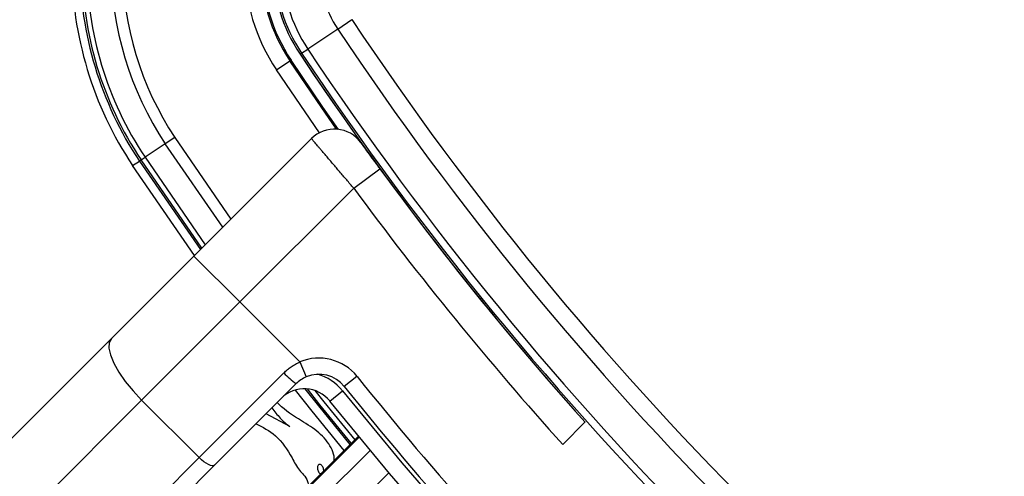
# Model space of a CAD drawing. Header units: millimetres. Extents: x 20 to 22981, y 40 to 19992.
# Tile 74 of 158: x 6602 to 6723, y 14613 to 14669. Entities that reach past the tile are written whole.
import ezdxf

# ---------------------------------------------------------------- set-up
doc = ezdxf.new("R2010")
doc.units = ezdxf.units.MM
doc.header["$LTSCALE"] = 2

msp = doc.modelspace()

# ---------------------------------------------------------------- linework, layer by layer
at = {"color": 7, "linetype": 'Continuous', "lineweight": 25}
for p, q in [((6641.39, 14667.68), (6643.13, 14668.84)), ((6641.39, 14667.68), (6637.69, 14665.22)), ((6636.93, 14664.71), (6637.69, 14665.22)), ((6633.83, 14662.65), (6635.49, 14663.76)), ((6635.64, 14663.85), (6635.49, 14663.76)), ((6636.93, 14664.71), (6636.74, 14664.59)), ((6621.33, 14654.34), (6620.15, 14653.55)), ((6623.68, 14639.73), (6638.14, 14654.19)), ((6620.15, 14653.55), (6617.66, 14651.89)), ((6617.17, 14651.57), (6616.96, 14651.43)), ((6617.17, 14651.57), (6617.66, 14651.89)), ((6616.13, 14650.88), (6616.96, 14651.43)), ((6643.35, 14648.09), (6646.57, 14650.46)), ((6646.57, 14650.46), (6648.93, 14647.27)), ((6643.35, 14648.09), (6629.34, 14634.08)), ((6613.52, 14629.58), (6623.68, 14639.73)), ((6623.68, 14639.73), (6629.34, 14634.08)), ((6629.34, 14634.08), (6617.24, 14621.98)), ((6636.72, 14626.69), (6629.34, 14634.08)), ((6553.55, 14569.6), (6613.52, 14629.58)), ((6636.72, 14626.69), (6637.5, 14624.85)), ((6624.31, 14614.91), (6634.75, 14625.35)), ((6643.74, 14624.92), (6642.18, 14623.67)), ((6636.23, 14624), (6626.21, 14613.98)), ((6640.4, 14621.88), (6641.96, 14623.13)), ((6617.24, 14621.98), (6557.27, 14562.01)), ((6624.31, 14614.91), (6617.24, 14621.98)), ((6635.46, 14618.75), (6632.55, 14620.32)), ((6669.07, 14616.53), (6671.83, 14619.3)), ((6643.91, 14617.56), (6636.04, 14609.69)), ((6564.34, 14554.94), (6624.31, 14614.91)), ((6626.21, 14613.98), (6566.24, 14554.01))]:
    msp.add_line(p, q, dxfattribs=at)
at = {"color": 8, "linetype": 'Continuous', "lineweight": 25}
for p, q in [((6639.11, 14654.91), (6633.83, 14662.65)), ((6621.33, 14654.34), (6628.23, 14644.29)), ((6627.22, 14643.27), (6620.15, 14653.55)), ((6624.65, 14640.7), (6617.17, 14651.57)), ((6617.66, 14651.89), (6625.06, 14641.12)), ((6623.75, 14639.8), (6616.13, 14650.88)), ((6616.96, 14651.43), (6624.47, 14640.52)), ((6643.91, 14617.55), (6636.04, 14609.69)), ((6636.14, 14609.59), (6644, 14617.44)), ((6645.35, 14615.81), (6637.65, 14608.12)), ((6647.68, 14613.03), (6640.21, 14605.56))]:
    msp.add_line(p, q, dxfattribs=at)
at = {"color": 7, "linetype": 'Continuous', "lineweight": 25, "flags": 128}
for points in [[(6641.23, 14655.36), (6639.41, 14657.98), (6635.49, 14663.76)], [(6641.46, 14655.33), (6639.56, 14658.06), (6635.64, 14663.85)], [(6613.52, 14629.58), (6613.25, 14629.09), (6613.21, 14628.4), (6613.4, 14627.55), (6613.81, 14626.55), (6614.43, 14625.45), (6615.23, 14624.3), (6616.18, 14623.12), (6617.24, 14621.98)], [(6653.88, 14605.87), (6647.73, 14612.97), (6640.4, 14621.88)], [(6626.21, 14613.98), (6626.09, 14613.91), (6625.92, 14613.9), (6625.71, 14613.95), (6625.46, 14614.05), (6625.18, 14614.21), (6624.89, 14614.41), (6624.6, 14614.65), (6624.31, 14614.91)]]:
    msp.add_lwpolyline(points, dxfattribs=at)
at = {"color": 8, "linetype": 'Continuous', "lineweight": 25, "flags": 128}
for points in [[(6642.16, 14615.81), (6638.22, 14620.65), (6636.17, 14623.23)], [(6637.32, 14623.39), (6639, 14621.27), (6642.87, 14616.52)], [(6643.04, 14616.69), (6639.19, 14621.43), (6637.65, 14623.37)], [(6638.55, 14623.18), (6639.65, 14621.79), (6643.46, 14617.11)], [(6641.96, 14623.13), (6649.25, 14614.26), (6655.29, 14607.28)]]:
    msp.add_lwpolyline(points, dxfattribs=at)
at = {"color": 7, "linetype": 'Continuous', "lineweight": 25}
for centre, radius, start, end in [((6653.39, 14675.67), 44.76, 180, 213.6328), ((6653.39, 14675.67), 43.76, 180, 213.6328), ((6653.39, 14675.67), 43.51, 180, 213.6328), ((6653.39, 14675.67), 42.92, 180, 213.6328), ((6653.39, 14675.67), 39.92, 180, 213.6328), ((6653.39, 14675.67), 38.51, 180, 213.6328), ((6653.39, 14675.67), 23.5, 180, 213.6328), ((6653.39, 14675.67), 21.5, 180, 213.6328), ((6653.39, 14675.67), 21.33, 180, 213.6328), ((6653.39, 14675.67), 20, 180, 213.6328), ((6653.39, 14675.67), 19.78, 180, 213.6328), ((6653.39, 14675.67), 18.86, 180, 213.6328), ((6653.39, 14675.67), 14.42, 180, 213.6328), ((6969.78, 14886.14), 392.33, 213.6328, 236.3672), ((6969.78, 14886.14), 394.42, 213.6328, 236.3672), ((6969.78, 14886.14), 398.86, 213.6328, 236.3672), ((6969.78, 14886.14), 400, 213.6328, 221.8471), ((6969.78, 14886.14), 400, 213.6328, 220.8526), ((6969.78, 14886.14), 399.78, 213.6328, 236.3672), ((6640.97, 14651.36), 4, 35.7221, 135), ((6968.96, 14887.24), 404, 216.2964, 222.0724), ((6639.06, 14621.17), 6, 38.6435, 112.9583), ((6642.69, 14632.58), 10.74, 222.3377, 233.0339), ((6639.06, 14621.17), 4, 38.6435, 112.9583), ((6967.1, 14883.45), 414, 218.6435, 231.3565), ((6637.27, 14619.39), 4, 38.6435, 135), ((6967.1, 14883.45), 416, 218.6435, 231.3565)]:
    msp.add_arc(centre, radius, start, end, dxfattribs=at)
at = {"color": 8, "linetype": 'Continuous', "lineweight": 25}
msp.add_arc((6637.27, 14619.39), 6, 38.6435, 74.4516, dxfattribs=at)
at = {"color": 7, "linetype": 'Continuous', "lineweight": 25}
for points, knots in [([(6643.35, 14648.09), (6643.2, 14648.26), (6642.91, 14648.6), (6642.47, 14649.11), (6642.03, 14649.62), (6641.61, 14650.12), (6641.2, 14650.6), (6640.8, 14651.07), (6640.42, 14651.51), (6640.06, 14651.93), (6639.73, 14652.32), (6639.42, 14652.68), (6639.14, 14653.01), (6638.81, 14653.4), (6638.55, 14653.71), (6638.36, 14653.94), (6638.24, 14654.08), (6638.15, 14654.17), (6638.14, 14654.19), (6638.14, 14654.19)], [0, 0, 0, 0, 0.053326, 0.107028, 0.161914, 0.21721, 0.270624, 0.324415, 0.379401, 0.4348, 0.488108, 0.541793, 0.596673, 0.651967, 0.75832, 0.812311, 0.867099, 0.933183, 1, 1, 1, 1]), ([(6644.21, 14653.7), (6644.22, 14653.69), (6644.25, 14653.65), (6644.52, 14653.27), (6645.05, 14652.54), (6645.76, 14651.56), (6646.3, 14650.82), (6646.57, 14650.46)], [0, 0, 0, 0, 0.133305, 0.348506, 0.565602, 0.783043, 1, 1, 1, 1]), ([(6634.75, 14625.35), (6634.82, 14625.41), (6635.03, 14625.62), (6635.41, 14625.94), (6635.9, 14626.28), (6636.35, 14626.52), (6636.62, 14626.65), (6636.72, 14626.69)], [0, 0, 0, 0, 0.122193, 0.36779, 0.617695, 0.872055, 1, 1, 1, 1]), ([(6637.5, 14624.85), (6637.27, 14624.74), (6636.8, 14624.52), (6636.42, 14624.17), (6636.23, 14624)], [0, 0, 0, 0, 0.4903923, 1, 1, 1, 1]), ([(6640.94, 14614.59), (6640.94, 14614.75), (6640.93, 14615.28), (6640.44, 14616.55), (6639.07, 14618.12), (6636.67, 14619.58), (6634.85, 14620.72), (6634, 14621.63), (6633.93, 14621.7)], [0, 0, 0, 0, 0.048091, 0.153131, 0.386317, 0.638559, 0.96966, 1, 1, 1, 1]), ([(6633.28, 14621.05), (6633.6, 14620.61), (6634.14, 14619.89), (6634.92, 14619.16), (6635.33, 14618.85), (6635.46, 14618.75)], [0, 0, 0, 0, 0.513191, 0.84484, 1, 1, 1, 1]), ([(6631.25, 14619.12), (6632.12, 14618.67), (6634.02, 14617.71), (6635.36, 14615.61), (6636.17, 14614.08), (6636.64, 14613.38), (6637.22, 14612.76), (6637.69, 14612.12), (6637.73, 14611.6), (6637.75, 14611.4)], [0, 0, 0, 0, 0.279168, 0.608079, 0.694114, 0.780154, 0.851325, 0.94338, 1, 1, 1, 1]), ([(6639.1, 14614.07), (6639.07, 14614.06), (6639.02, 14614.04), (6638.94, 14613.96), (6638.88, 14613.8), (6638.88, 14613.6), (6638.92, 14613.38), (6639, 14613.18), (6639.11, 14613.01), (6639.22, 14612.94), (6639.26, 14612.91)], [0, 0, 0, 0, 0.061263, 0.120773, 0.249939, 0.400745, 0.565396, 0.730159, 0.88126, 1, 1, 1, 1]), ([(6639.64, 14613.29), (6639.65, 14613.32), (6639.65, 14613.41), (6639.61, 14613.58), (6639.53, 14613.79), (6639.42, 14613.96), (6639.29, 14614.06), (6639.18, 14614.09), (6639.12, 14614.08), (6639.1, 14614.07)], [0, 0, 0, 0, 0.060148, 0.27221, 0.484424, 0.678906, 0.845251, 0.921615, 1, 1, 1, 1])]:
    msp.add_open_spline(points, degree=3, knots=knots, dxfattribs=at)

doc.saveas('drawing.dxf')
